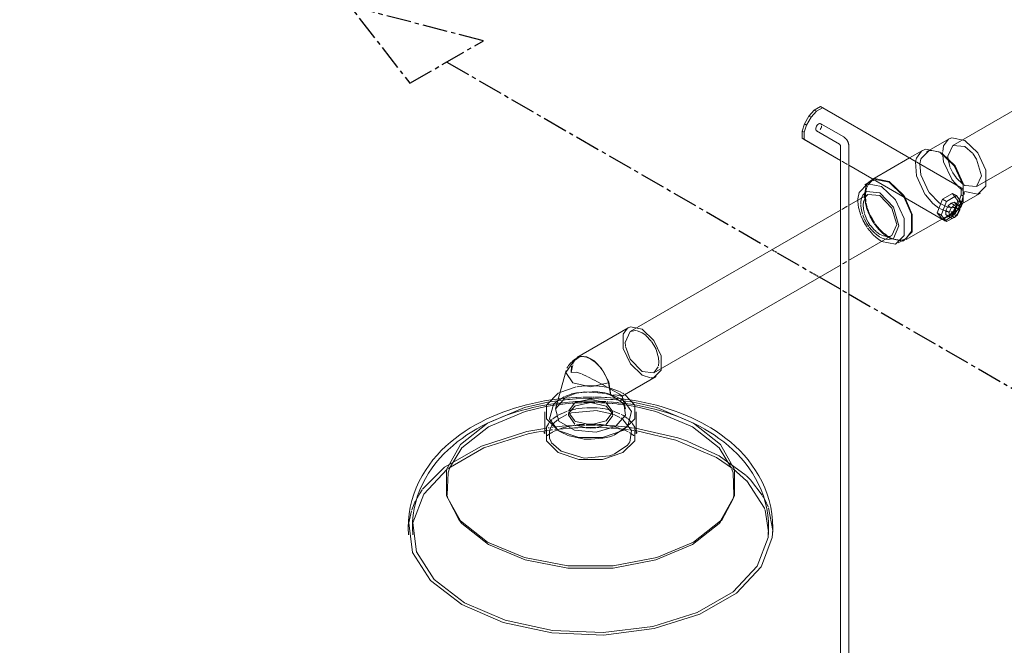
# Model space of a CAD drawing. Header units: inches. Extents: x -332 to 1204, y -60 to 270.
# Tile 14 of 91: x -285 to -255, y 33 to 52. Entities that reach past the tile are written whole.
import ezdxf

# ---------------------------------------------------------------- set-up
doc = ezdxf.new("R2010")
doc.units = ezdxf.units.IN
doc.header["$MEASUREMENT"] = 0
doc.linetypes.add('CLDWTR', pattern=[1.125, 0.75, -0.125, 0.125, -0.125])
doc.layers.add('P-PIPE', color=3, linetype='Continuous', lineweight=30)
doc.layers.add('P-SANR-FIXT', color=6, linetype='Continuous', lineweight=9)

# ---------------------------------------------------------------- blocks, each defined once
blk = doc.blocks.new('Double Check Valve - 2_5-10 Inch - 2 1_2_-2981495-HOT AND COLD WATER RISER DIAGRAM')
at = {"layer": 'P-PIPE', "color": 5, "linetype": 'CLDWTR'}
for p, q in [((-293.02, 63.817), (-295.23, 62.541)), ((-293.02, 63.817), (-289.432, 59.193)), ((-287.222, 60.469), (-295.23, 62.541)), ((-290.828, 62.551), (-289.414, 61.735)), ((-291.226, 61.505), (-290.121, 62.143)), ((-287.222, 60.469), (-289.432, 59.193)), ((-287.222, 60.469), (-284.287, 56.203)), ((-286.497, 55.866), (-290.033, 57.907)), ((-284.287, 56.203), (-282.043, 57.499)), ((-282.043, 57.499), (-279.108, 53.233)), ((-286.497, 55.866), (-287.533, 56.901)), ((-284.871, 54.927), (-281.336, 52.886)), ((-279.108, 53.233), (-276.898, 54.509)), ((-276.898, 54.509), (-273.31, 49.885)), ((-281.336, 52.886), (-282.371, 53.921)), ((-271.1, 51.161), (-279.108, 53.233)), ((-274.706, 53.243), (-273.292, 52.426)), ((-275.104, 52.197), (-273.999, 52.835)), ((-273.31, 49.885), (-271.1, 51.161))]:
    blk.add_line(p, q, dxfattribs=at)
blk = doc.blocks.new('SSG_Safety_Station_Shower_Eyewash_PLA_3_ - Default-V1-HOT AND COLD WATER RISER DIAGRAM')
at = {"layer": 'P-SANR-FIXT', "color": 254}
for p, q in [((-251.006, 51.49), (-257.016, 48.019)), ((-256.303, 46.783), (-250.292, 50.253)), ((-261.333, 48.901), (-261.173, 49.08)), ((-261.173, 49.08), (-260.989, 49.186)), ((-261.173, 49.08), (-261.109, 49.043)), ((-260.925, 49.149), (-261.109, 49.043)), ((-260.925, 49.149), (-260.989, 49.186)), ((-256.706, 46.713), (-260.925, 49.149)), ((-261.469, 48.665), (-261.333, 48.901)), ((-261.269, 48.864), (-261.405, 48.629)), ((-261.333, 48.901), (-261.269, 48.864)), ((-261.109, 49.043), (-261.269, 48.864)), ((-261.54, 48.449), (-261.469, 48.665)), ((-261.405, 48.629), (-261.476, 48.412)), ((-261.469, 48.665), (-261.405, 48.629)), ((-260.292, 48.272), (-260.978, 48.668)), ((-261.54, 48.232), (-261.54, 48.449)), ((-261.54, 48.449), (-261.476, 48.412)), ((-261.54, 48.232), (-261.476, 48.195)), ((-261.476, 48.412), (-261.476, 48.195)), ((-261.476, 48.195), (-260.383, 47.564)), ((-261.103, 48.452), (-260.417, 48.055)), ((-257.13, 48.216), (-257.811, 47.823)), ((-260.388, 48.005), (-260.388, 29.505)), ((-260.138, 29.505), (-260.138, 48.005)), ((-257.929, 47.867), (-258.313, 47.645)), ((-257.341, 47.776), (-257.409, 47.816)), ((-260.142, 47.425), (-257.324, 45.798)), ((-259.414, 47.007), (-259.537, 46.918)), ((-259.418, 47.007), (-259.45, 46.989)), ((-259.378, 46.986), (-259.431, 46.96)), ((-259.434, 46.961), (-259.659, 46.831)), ((-256.706, 46.497), (-256.706, 46.713)), ((-259.563, 46.549), (-260.143, 46.214)), ((-259.206, 46.514), (-259.563, 46.549)), ((-257.484, 45.996), (-257.324, 46.407)), ((-257.324, 46.407), (-257.025, 46.579)), ((-257.205, 46.339), (-257.324, 46.407)), ((-256.907, 46.511), (-257.205, 46.339)), ((-257.025, 46.579), (-256.907, 46.511)), ((-256.746, 46.286), (-256.907, 46.511)), ((-256.834, 46.214), (-256.189, 46.586)), ((-256.761, 46.306), (-256.706, 46.497)), ((-256.675, 46.544), (-256.675, 46.624)), ((-257.205, 46.339), (-257.366, 45.928)), ((-257.225, 46.061), (-257.161, 46.203)), ((-257.161, 46.203), (-257.068, 46.286)), ((-257.062, 46.146), (-257.161, 46.203)), ((-257.062, 46.146), (-257.126, 46.004)), ((-257.068, 46.286), (-256.976, 46.312)), ((-257.068, 46.286), (-256.969, 46.229)), ((-256.969, 46.229), (-257.062, 46.146)), ((-256.976, 46.312), (-256.877, 46.255)), ((-256.877, 46.255), (-256.969, 46.229)), ((-256.808, 46.189), (-256.877, 46.255)), ((-256.808, 46.084), (-256.808, 46.189)), ((-256.798, 46.161), (-256.746, 46.286)), ((-260.383, 46.075), (-266.698, 42.43)), ((-258.412, 45.191), (-256.89, 46.069)), ((-257.324, 45.798), (-257.484, 45.996)), ((-257.484, 45.996), (-257.366, 45.928)), ((-257.366, 45.928), (-257.205, 45.73)), ((-257.225, 45.947), (-257.225, 46.061)), ((-257.225, 46.061), (-257.126, 46.004)), ((-257.159, 45.888), (-257.225, 45.947)), ((-257.225, 45.947), (-257.126, 45.89)), ((-257.205, 45.73), (-256.998, 45.849)), ((-257.159, 45.888), (-257.06, 45.831)), ((-257.126, 46.004), (-257.126, 45.89)), ((-257.126, 45.89), (-257.06, 45.831)), ((-257.06, 45.831), (-256.968, 45.858)), ((-256.968, 45.858), (-256.878, 45.936)), ((-256.939, 45.883), (-256.907, 45.902)), ((-256.878, 45.936), (-256.808, 46.084)), ((-257.324, 45.798), (-257.205, 45.73)), ((-260.144, 44.565), (-258.849, 45.313)), ((-258.653, 45.089), (-258.428, 45.219)), ((-258.513, 45.184), (-258.439, 45.215)), ((-265.984, 41.194), (-260.383, 44.427)), ((-266.762, 42.542), (-268.3, 41.655)), ((-268.295, 41.636), (-268.278, 41.646)), ((-267.878, 41.613), (-267.961, 41.655)), ((-267.793, 41.557), (-267.878, 41.613)), ((-267.61, 41.371), (-267.52, 41.252)), ((-268.624, 41.265), (-268.941, 40.114)), ((-266.942, 40.49), (-265.919, 41.081)), ((-266.837, 40.114), (-266.942, 40.492)), ((-269.261, 40.017), (-269.261, 39.355)), ((-266.518, 39.355), (-266.518, 40.017))]:
    blk.add_line(p, q, dxfattribs=at)
at = {"layer": 'P-SANR-FIXT', "color": 10}
for p, q in [((-260.989, 49.186), (-256.769, 46.749)), ((-260.978, 48.524), (-260.993, 48.501)), ((-260.964, 48.553), (-260.976, 48.529)), ((-260.956, 48.583), (-260.962, 48.558)), ((-260.953, 48.611), (-260.955, 48.587)), ((-260.383, 47.564), (-261.54, 48.232)), ((-257.449, 47.828), (-257.644, 47.867)), ((-256.659, 47.984), (-256.428, 47.786)), ((-258.317, 47.643), (-259.418, 47.007)), ((-257.976, 47.603), (-258.003, 47.463)), ((-257.377, 47.796), (-257.441, 47.825)), ((-257.341, 47.776), (-257.37, 47.792)), ((-257.322, 47.806), (-257.322, 47.76)), ((-257.32, 47.718), (-257.292, 47.529)), ((-260.351, 47.546), (-260.326, 47.531)), ((-260.326, 47.531), (-260.351, 47.546)), ((-260.325, 47.531), (-260.296, 47.514)), ((-260.296, 47.514), (-260.325, 47.531)), ((-260.295, 47.513), (-260.263, 47.495)), ((-260.263, 47.495), (-260.295, 47.513)), ((-260.263, 47.495), (-260.231, 47.476)), ((-260.231, 47.476), (-260.263, 47.495)), ((-260.23, 47.476), (-260.201, 47.459)), ((-260.201, 47.459), (-260.23, 47.476)), ((-260.2, 47.459), (-260.175, 47.444)), ((-260.175, 47.444), (-260.2, 47.459)), ((-257.324, 45.798), (-260.142, 47.425)), ((-258.134, 47.525), (-258.108, 47.109)), ((-257.292, 47.529), (-257.05, 47.005)), ((-257.094, 47.356), (-257.149, 47.544)), ((-258.106, 47.102), (-257.846, 46.538)), ((-257.046, 46.999), (-256.823, 46.755)), ((-256.714, 46.853), (-256.913, 47.043)), ((-259.607, 46.734), (-259.628, 46.65)), ((-259.571, 46.813), (-259.598, 46.758)), ((-259.537, 46.918), (-259.565, 46.882)), ((-259.453, 46.946), (-259.559, 46.833)), ((-256.813, 46.746), (-256.728, 46.68)), ((-256.769, 46.749), (-256.706, 46.713)), ((-256.769, 46.732), (-256.769, 46.534)), ((-256.659, 46.818), (-256.713, 46.853)), ((-259.867, 46.353), (-259.866, 46.412)), ((-259.756, 46.435), (-259.775, 46.338)), ((-259.72, 46.522), (-259.755, 46.438)), ((-259.622, 46.496), (-259.698, 46.333)), ((-259.665, 46.531), (-259.664, 46.47)), ((-259.664, 46.469), (-259.652, 46.346)), ((-259.638, 46.543), (-259.639, 46.481)), ((-259.639, 46.48), (-259.63, 46.356)), ((-259.629, 46.643), (-259.638, 46.543)), ((-259.563, 46.549), (-259.621, 46.497)), ((-257.841, 46.531), (-257.619, 46.276)), ((-257.727, 46.605), (-257.414, 46.287)), ((-257.025, 46.579), (-256.912, 46.42)), ((-256.907, 46.413), (-256.865, 46.354)), ((-256.769, 46.534), (-256.814, 46.381)), ((-256.769, 46.534), (-256.706, 46.497)), ((-256.736, 46.339), (-256.71, 46.399)), ((-256.659, 46.633), (-256.268, 46.554)), ((-260.328, 46.108), (-260.351, 46.094)), ((-260.298, 46.125), (-260.325, 46.109)), ((-260.266, 46.143), (-260.295, 46.126)), ((-260.233, 46.162), (-260.263, 46.145)), ((-260.203, 46.18), (-260.23, 46.164)), ((-260.177, 46.195), (-260.2, 46.181)), ((-259.858, 46.232), (-259.867, 46.35)), ((-259.847, 46.164), (-259.857, 46.227)), ((-259.777, 46.322), (-259.779, 46.262)), ((-259.779, 46.248), (-259.777, 46.202)), ((-259.777, 46.198), (-259.761, 46.086)), ((-259.699, 46.326), (-259.711, 46.23)), ((-259.711, 46.222), (-259.701, 46.117)), ((-259.699, 46.107), (-259.671, 45.988)), ((-259.651, 46.343), (-259.639, 46.278)), ((-259.639, 46.274), (-259.629, 46.231)), ((-259.63, 46.353), (-259.624, 46.311)), ((-259.629, 46.231), (-259.608, 46.153)), ((-259.605, 46.144), (-259.567, 46.034)), ((-259.583, 46.14), (-259.549, 46.046)), ((-257.614, 46.273), (-257.438, 46.138)), ((-257.413, 46.286), (-257.378, 46.263)), ((-257.409, 46.12), (-257.205, 46.036)), ((-257.378, 46.263), (-257.341, 46.24)), ((-257.341, 46.24), (-257.197, 46.175)), ((-257.178, 46.169), (-257.152, 46.162)), ((-257.152, 46.162), (-257.026, 46.149)), ((-256.922, 46.217), (-257.025, 45.97)), ((-257.002, 46.151), (-256.966, 46.157)), ((-256.976, 46.312), (-256.907, 46.246)), ((-256.911, 46.177), (-256.969, 46.076)), ((-256.906, 46.141), (-256.969, 46.01)), ((-256.892, 46.21), (-256.907, 46.183)), ((-256.907, 46.036), (-256.817, 46.191)), ((-256.906, 46.246), (-256.906, 46.141)), ((-256.906, 46.246), (-256.808, 46.189)), ((-256.906, 46.175), (-256.884, 46.186)), ((-256.906, 46.141), (-256.808, 46.084)), ((-256.901, 45.916), (-256.808, 46.139)), ((-256.865, 46.354), (-256.9, 46.269)), ((-256.869, 46.248), (-256.885, 46.221)), ((-256.876, 46.078), (-256.791, 46.155)), ((-256.836, 46.307), (-256.869, 46.248)), ((-256.865, 46.354), (-256.746, 46.286)), ((-256.856, 46.201), (-256.834, 46.214)), ((-256.837, 46.215), (-256.781, 46.27)), ((-256.814, 46.381), (-256.836, 46.307)), ((-256.836, 46.307), (-256.834, 46.306)), ((-256.817, 46.191), (-256.772, 46.27)), ((-256.798, 46.285), (-256.772, 46.27)), ((-256.791, 46.155), (-256.757, 46.203)), ((-256.772, 46.27), (-256.761, 46.306)), ((-256.757, 46.303), (-256.736, 46.339)), ((-259.776, 45.917), (-259.812, 46.023)), ((-259.721, 45.788), (-259.767, 45.893)), ((-259.759, 46.075), (-259.729, 45.96)), ((-259.721, 45.937), (-259.675, 45.821)), ((-259.669, 45.808), (-259.611, 45.697)), ((-259.665, 45.965), (-259.621, 45.845)), ((-259.616, 45.833), (-259.563, 45.725)), ((-259.56, 46.017), (-259.512, 45.908)), ((-259.543, 46.03), (-259.493, 45.918)), ((-259.508, 45.899), (-259.452, 45.794)), ((-259.489, 45.909), (-259.432, 45.8)), ((-257.162, 45.891), (-257.324, 45.798)), ((-257.205, 45.86), (-257.319, 45.795)), ((-257.237, 45.768), (-257.094, 45.851)), ((-257.194, 46.033), (-257.116, 46.022)), ((-257.159, 45.887), (-257.191, 45.868)), ((-257.135, 45.895), (-257.159, 45.888)), ((-256.971, 46.072), (-257.126, 45.91)), ((-257.025, 45.97), (-257.126, 45.912)), ((-257.067, 45.915), (-257.126, 45.898)), ((-257.112, 45.887), (-257.071, 45.864)), ((-257.072, 46.021), (-257.045, 46.022)), ((-257.067, 45.915), (-256.968, 45.858)), ((-257.059, 45.877), (-256.907, 46.035)), ((-256.976, 45.994), (-257.048, 45.931)), ((-257.034, 46.023), (-256.978, 46.033)), ((-257.025, 45.97), (-256.928, 45.914)), ((-256.969, 45.989), (-256.878, 45.936)), ((-256.968, 46.036), (-256.906, 46.061)), ((-256.956, 46.063), (-256.907, 46.035)), ((-259.661, 45.673), (-259.715, 45.775)), ((-259.592, 45.563), (-259.653, 45.661)), ((-259.604, 45.684), (-259.536, 45.58)), ((-259.51, 45.452), (-259.574, 45.537)), ((-259.556, 45.714), (-259.493, 45.619)), ((-259.528, 45.568), (-259.45, 45.473)), ((-259.486, 45.61), (-259.41, 45.521)), ((-259.446, 45.785), (-259.383, 45.684)), ((-259.427, 45.791), (-259.366, 45.692)), ((-259.403, 45.513), (-259.315, 45.431)), ((-259.349, 45.667), (-259.288, 45.587)), ((-259.295, 45.564), (-259.217, 45.475)), ((-259.282, 45.58), (-259.201, 45.488)), ((-257.324, 45.798), (-257.255, 45.758)), ((-257.319, 45.795), (-257.255, 45.758)), ((-259.418, 45.348), (-259.501, 45.441)), ((-259.442, 45.464), (-259.357, 45.38)), ((-259.321, 45.256), (-259.409, 45.339)), ((-259.349, 45.372), (-259.26, 45.303)), ((-259.28, 45.223), (-259.317, 45.253)), ((-259.307, 45.424), (-259.206, 45.348)), ((-259.238, 45.192), (-259.277, 45.22)), ((-259.257, 45.301), (-259.219, 45.276)), ((-259.206, 45.269), (-259.138, 45.234)), ((-259.204, 45.461), (-259.114, 45.375)), ((-259.198, 45.344), (-259.097, 45.305)), ((-259.195, 45.483), (-259.105, 45.398)), ((-259.133, 45.232), (-259.041, 45.202)), ((-259.111, 45.373), (-259.073, 45.34)), ((-259.103, 45.396), (-259.063, 45.363)), ((-259.092, 45.304), (-259.001, 45.285)), ((-259.071, 45.339), (-259.031, 45.308)), ((-259.061, 45.362), (-259.02, 45.33)), ((-259.03, 45.307), (-258.989, 45.279)), ((-259.018, 45.329), (-258.975, 45.298)), ((-258.998, 45.285), (-258.919, 45.288)), ((-258.988, 45.278), (-258.947, 45.252)), ((-258.974, 45.297), (-258.931, 45.269)), ((-258.926, 45.266), (-258.793, 45.209)), ((-258.923, 45.238), (-258.541, 45.146)), ((-258.917, 45.288), (-258.849, 45.313)), ((-259.196, 45.163), (-259.235, 45.19)), ((-259.156, 45.139), (-259.194, 45.162)), ((-259.038, 45.201), (-258.949, 45.191)), ((-258.777, 45.203), (-258.618, 45.173)), ((-258.603, 45.173), (-258.581, 45.174)), ((-258.573, 45.174), (-258.513, 45.184)), ((-260.325, 44.461), (-260.301, 44.475)), ((-260.295, 44.478), (-260.269, 44.493)), ((-260.263, 44.497), (-260.236, 44.512)), ((-260.23, 44.515), (-260.206, 44.53)), ((-266.908, 41.926), (-266.911, 42.342)), ((-266.908, 42.352), (-266.78, 42.528)), ((-266.53, 42.461), (-266.697, 42.43)), ((-266.341, 42.394), (-266.511, 42.459)), ((-266.232, 42.318), (-266.341, 42.394)), ((-266.066, 42.142), (-266.225, 42.312)), ((-267.961, 41.655), (-267.998, 41.668)), ((-265.846, 41.642), (-265.919, 41.887)), ((-268.464, 41.389), (-268.471, 41.196)), ((-268.434, 41.494), (-268.452, 41.441)), ((-268.436, 41.361), (-268.424, 41.414)), ((-268.417, 41.446), (-268.405, 41.5)), ((-267.765, 41.536), (-267.793, 41.557)), ((-268.471, 41.196), (-268.437, 41.352)), ((-267.99, 41.082), (-268.143, 41.153)), ((-267.778, 40.973), (-267.968, 41.071)), ((-266.087, 41.043), (-266.335, 41.12)), ((-268.153, 40.794), (-267.902, 40.807)), ((-267.881, 40.808), (-267.626, 40.794)), ((-266.035, 41.044), (-266.07, 41.043)), ((-265.99, 41.052), (-266.031, 41.045)), ((-268.814, 40.602), (-268.315, 40.77)), ((-268.657, 40.482), (-268.469, 40.552)), ((-268.624, 40.461), (-268.324, 40.576)), ((-268.302, 40.594), (-267.694, 40.626)), ((-267.681, 40.625), (-267.462, 40.591)), ((-267.459, 40.59), (-267.269, 40.539)), ((-267.406, 40.565), (-267.275, 40.518)), ((-267.177, 40.64), (-267.307, 40.715)), ((-267.301, 40.732), (-267.02, 40.628)), ((-267.256, 40.535), (-267.107, 40.475)), ((-267.068, 40.577), (-267.177, 40.64)), ((-267.001, 40.619), (-266.927, 40.581)), ((-266.942, 40.491), (-266.942, 40.492)), ((-266.919, 40.577), (-266.886, 40.556)), ((-269.231, 40.176), (-269.03, 40.211)), ((-269.173, 40.309), (-268.89, 40.353)), ((-269.121, 39.805), (-269.003, 40.239)), ((-269.014, 40.213), (-268.928, 40.226)), ((-269, 40.242), (-268.916, 40.323)), ((-268.956, 40.267), (-268.895, 40.276)), ((-268.941, 40.114), (-268.642, 40.452)), ((-268.928, 40.226), (-268.84, 40.238)), ((-268.916, 40.323), (-268.677, 40.473)), ((-268.895, 40.276), (-268.817, 40.285)), ((-268.89, 40.353), (-268.836, 40.36)), ((-268.858, 40.406), (-268.728, 40.42)), ((-268.836, 40.36), (-268.756, 40.37)), ((-268.8, 40.243), (-268.734, 40.251)), ((-268.796, 40.287), (-268.771, 40.29)), ((-268.768, 40.29), (-268.728, 40.295)), ((-268.724, 40.252), (-268.582, 40.267)), ((-268.708, 40.423), (-268.682, 40.425)), ((-268.704, 40.297), (-268.547, 40.312)), ((-268.673, 40.426), (-268.522, 40.439)), ((-268.563, 40.268), (-268.456, 40.277)), ((-268.526, 40.314), (-268.422, 40.321)), ((-268.521, 40.44), (-268.498, 40.441)), ((-268.518, 40.394), (-268.337, 40.407)), ((-268.436, 40.279), (-268.375, 40.283)), ((-268.416, 40.321), (-268.351, 40.326)), ((-268.361, 40.284), (-268.323, 40.286)), ((-268.341, 40.326), (-268.318, 40.327)), ((-268.318, 40.287), (-268.287, 40.288)), ((-268.317, 40.327), (-268.238, 40.331)), ((-268.315, 40.408), (-267.939, 40.42)), ((-268.31, 40.453), (-268.157, 40.459)), ((-268.279, 40.289), (-268.244, 40.29)), ((-268.243, 40.291), (-268.125, 40.295)), ((-268.233, 40.331), (-268.169, 40.334)), ((-268.155, 40.335), (-268.133, 40.335)), ((-268.124, 40.46), (-267.955, 40.464)), ((-268.115, 40.336), (-268.039, 40.337)), ((-268.102, 40.296), (-268.032, 40.298)), ((-268.019, 40.298), (-267.76, 40.298)), ((-267.948, 40.464), (-267.852, 40.463)), ((-267.94, 40.339), (-267.889, 40.339)), ((-267.935, 40.42), (-267.9, 40.42)), ((-267.889, 40.42), (-267.843, 40.42)), ((-267.875, 40.338), (-267.837, 40.338)), ((-267.84, 40.42), (-267.275, 40.395)), ((-267.831, 40.463), (-267.767, 40.463)), ((-267.749, 40.463), (-267.651, 40.46)), ((-267.746, 40.337), (-267.664, 40.335)), ((-267.731, 40.297), (-267.577, 40.292)), ((-267.648, 40.335), (-267.609, 40.334)), ((-267.639, 40.46), (-267.578, 40.458)), ((-267.597, 40.334), (-267.428, 40.326)), ((-267.574, 40.292), (-267.468, 40.287)), ((-267.571, 40.458), (-267.475, 40.453)), ((-267.465, 40.287), (-267.418, 40.284)), ((-267.457, 40.452), (-267.39, 40.449)), ((-267.419, 40.186), (-267.231, 39.966)), ((-267.403, 40.283), (-267.328, 40.278)), ((-267.401, 40.324), (-267.362, 40.321)), ((-267.37, 40.447), (-267.285, 40.441)), ((-267.323, 40.319), (-267.263, 40.314)), ((-267.316, 40.277), (-267.255, 40.272)), ((-267.275, 40.44), (-267.202, 40.435)), ((-267.268, 40.395), (-267.205, 40.389)), ((-267.259, 40.314), (-267.227, 40.312)), ((-267.238, 40.27), (-267.212, 40.268)), ((-267.212, 40.268), (-267.205, 40.267)), ((-267.205, 40.31), (-267.093, 40.299)), ((-267.202, 40.435), (-267.177, 40.433)), ((-267.194, 40.388), (-267.036, 40.372)), ((-267.192, 40.266), (-267.098, 40.257)), ((-267.17, 40.432), (-267.03, 40.418)), ((-267.106, 40.475), (-267.008, 40.424)), ((-267.077, 40.254), (-267.01, 40.247)), ((-267.075, 40.297), (-267.043, 40.294)), ((-267.008, 40.29), (-266.92, 40.28)), ((-267.003, 40.421), (-266.866, 40.326)), ((-267, 40.415), (-266.927, 40.406)), ((-267, 40.367), (-266.924, 40.358)), ((-267, 40.246), (-266.893, 40.232)), ((-266.903, 40.355), (-266.606, 40.309)), ((-266.903, 40.278), (-266.876, 40.274)), ((-266.857, 40.227), (-266.789, 40.217)), ((-266.789, 40.217), (-266.548, 40.176)), ((-269.016, 39.806), (-268.89, 39.897)), ((-268.859, 39.915), (-268.801, 39.947)), ((-268.851, 39.802), (-268.602, 39.935)), ((-268.789, 39.952), (-268.588, 40.036)), ((-268.36, 39.745), (-268.554, 40.004)), ((-268.512, 40.06), (-268.477, 40.07)), ((-268.475, 40.071), (-268.343, 40.102)), ((-268.014, 40.143), (-267.693, 40.138)), ((-267.677, 40.053), (-267.256, 39.964)), ((-267.673, 40.137), (-267.534, 40.12)), ((-267.519, 40.117), (-267.449, 40.105)), ((-267.449, 40.105), (-267.301, 40.07)), ((-267.224, 39.91), (-267.419, 39.643)), ((-267.301, 40.07), (-267.264, 40.06)), ((-267.256, 39.964), (-267.18, 39.936)), ((-267.239, 40.052), (-267.202, 40.04)), ((-267.231, 39.966), (-267.225, 39.927)), ((-267.182, 40.033), (-267.011, 39.963)), ((-267.169, 39.932), (-267.008, 39.853)), ((-266.972, 39.943), (-266.919, 39.915)), ((-266.919, 39.915), (-266.863, 39.88)), ((-269.214, 39.56), (-269.153, 39.663)), ((-269.153, 39.663), (-269.126, 39.698)), ((-269.124, 39.7), (-269.1, 39.727)), ((-268.86, 39.463), (-269.121, 39.802)), ((-269.079, 39.749), (-269.038, 39.787)), ((-269.066, 39.582), (-269, 39.671)), ((-269, 39.671), (-268.881, 39.78)), ((-268.74, 39.585), (-268.585, 39.598)), ((-268.571, 39.599), (-268.366, 39.611)), ((-268.335, 39.732), (-268.356, 39.743)), ((-268.352, 39.612), (-268.329, 39.613)), ((-268.058, 39.545), (-268.317, 39.624)), ((-268.027, 39.623), (-267.742, 39.622)), ((-268.009, 39.65), (-267.967, 39.651)), ((-267.707, 39.622), (-267.453, 39.613)), ((-267.442, 39.631), (-267.699, 39.55)), ((-267.429, 39.612), (-267.173, 39.596)), ((-267.172, 39.596), (-266.839, 39.565)), ((-266.983, 39.839), (-266.925, 39.8)), ((-266.863, 39.88), (-266.779, 39.819)), ((-266.763, 39.806), (-266.656, 39.701)), ((-266.653, 39.698), (-266.626, 39.663)), ((-266.626, 39.663), (-266.564, 39.56)), ((-269.294, 39.442), (-269.439, 39.418)), ((-269.257, 39.523), (-269.226, 39.528)), ((-269.147, 39.464), (-269.227, 39.453)), ((-269.187, 39.304), (-269.185, 39.306)), ((-269.158, 39.537), (-269.133, 39.541)), ((-269.122, 39.452), (-269.076, 39.564)), ((-269.076, 39.474), (-269.117, 39.468)), ((-269.026, 39.48), (-269.068, 39.475)), ((-269.053, 39.551), (-269.023, 39.555)), ((-269.016, 39.419), (-268.991, 39.432)), ((-268.994, 39.558), (-268.742, 39.585)), ((-268.463, 39.533), (-268.955, 39.489)), ((-268.771, 39.406), (-268.847, 39.454)), ((-268.579, 39.315), (-268.771, 39.406)), ((-268.37, 39.539), (-268.463, 39.533)), ((-268.317, 39.541), (-268.364, 39.539)), ((-267.735, 39.55), (-268.037, 39.55)), ((-267.427, 39.539), (-267.714, 39.549)), ((-267.387, 39.537), (-267.425, 39.539)), ((-266.924, 39.5), (-267.387, 39.537)), ((-266.778, 39.588), (-267.178, 39.324)), ((-266.754, 39.481), (-266.924, 39.5)), ((-266.813, 39.562), (-266.784, 39.558)), ((-266.723, 39.398), (-266.715, 39.394)), ((-266.686, 39.376), (-266.715, 39.394)), ((-266.709, 39.549), (-266.668, 39.544)), ((-266.677, 39.471), (-266.706, 39.475)), ((-266.585, 39.458), (-266.658, 39.468)), ((-266.655, 39.542), (-266.557, 39.528)), ((-266.592, 39.304), (-266.593, 39.306)), ((-266.532, 39.45), (-266.558, 39.454)), ((-268.771, 38.835), (-269.065, 39.104)), ((-267.526, 39.226), (-267.868, 39.195)), ((-264.966, 39.134), (-264.024, 38.699)), ((-263.624, 38.323), (-264.112, 38.648)), ((-264.024, 38.699), (-263.217, 38.106)), ((-272.19, 38.296), (-272.894, 37.545)), ((-263.207, 37.952), (-263.605, 38.308)), ((-262.67, 37.123), (-263.201, 37.945)), ((-273.253, 37.078), (-273.156, 37.312)), ((-273.156, 37.312), (-273.142, 37.341)), ((-272.168, 37.42), (-272.189, 37.511)), ((-271.817, 36.748), (-272.165, 37.408)), ((-263.613, 37.408), (-263.963, 36.747)), ((-263.589, 37.511), (-263.61, 37.42)), ((-262.724, 37.502), (-262.692, 37.446)), ((-262.692, 37.446), (-262.649, 37.366)), ((-262.649, 37.366), (-262.557, 37.163)), ((-273.342, 36.692), (-273.263, 37.048)), ((-262.658, 37.091), (-262.67, 37.123)), ((-262.549, 36.421), (-262.651, 37.07)), ((-262.547, 37.138), (-262.422, 36.46)), ((-262.754, 35.385), (-262.767, 35.364))]:
    blk.add_line(p, q, dxfattribs=at)
at = {"layer": 'P-SANR-FIXT', "color": 254}
for points in [[(-261.129, 48.509, 0), (-261.126, 48.537, 0), (-261.117, 48.567, 0), (-261.103, 48.596, 0), (-261.085, 48.623, 0), (-261.064, 48.645, 0), (-261.041, 48.662, 0), (-261.018, 48.672, 0), (-260.997, 48.674, 0), (-260.978, 48.668, 0)], [(-261.103, 48.452, 0), (-261.117, 48.465, 0), (-261.126, 48.484, 0), (-261.129, 48.509, 0)], [(-260.292, 48.272, 0), (-260.284, 48.267, 0), (-260.277, 48.263, 0), (-260.27, 48.258, 0), (-260.264, 48.253, 0), (-260.257, 48.248, 0), (-260.251, 48.243, 0), (-260.245, 48.237, 0), (-260.239, 48.231, 0), (-260.233, 48.226, 0), (-260.227, 48.22, 0), (-260.222, 48.214, 0), (-260.217, 48.208, 0), (-260.211, 48.202, 0), (-260.206, 48.195, 0), (-260.202, 48.189, 0), (-260.197, 48.182, 0), (-260.192, 48.176, 0), (-260.188, 48.169, 0), (-260.184, 48.162, 0), (-260.18, 48.155, 0), (-260.176, 48.148, 0), (-260.172, 48.141, 0), (-260.168, 48.133, 0), (-260.165, 48.126, 0), (-260.162, 48.119, 0), (-260.159, 48.111, 0), (-260.156, 48.104, 0), (-260.153, 48.096, 0), (-260.151, 48.088, 0), (-260.148, 48.08, 0), (-260.146, 48.073, 0), (-260.144, 48.065, 0), (-260.143, 48.057, 0), (-260.141, 48.049, 0), (-260.14, 48.04, 0), (-260.139, 48.032, 0), (-260.138, 48.024, 0), (-260.138, 48.015, 0), (-260.138, 48.007, 0), (-260.138, 48.005, 0)], [(-256.659, 48.169, 0), (-257.05, 48.248, 0), (-257.127, 48.215, 0)], [(-256.268, 46.554, 0), (-256.027, 46.798, 0), (-256.027, 47.273, 0), (-256.268, 47.797, 0), (-256.659, 48.169, 0)], [(-260.417, 48.055, 0), (-260.417, 48.055, 0), (-260.416, 48.055, 0), (-260.416, 48.054, 0), (-260.415, 48.054, 0), (-260.414, 48.053, 0), (-260.414, 48.053, 0), (-260.413, 48.052, 0), (-260.412, 48.051, 0), (-260.41, 48.05, 0), (-260.409, 48.048, 0), (-260.408, 48.047, 0), (-260.407, 48.045, 0), (-260.405, 48.044, 0), (-260.404, 48.042, 0), (-260.403, 48.041, 0), (-260.402, 48.039, 0), (-260.4, 48.037, 0), (-260.399, 48.035, 0), (-260.398, 48.033, 0), (-260.397, 48.031, 0), (-260.396, 48.029, 0), (-260.395, 48.027, 0), (-260.394, 48.025, 0), (-260.393, 48.023, 0), (-260.392, 48.021, 0), (-260.391, 48.019, 0), (-260.391, 48.017, 0), (-260.39, 48.015, 0), (-260.389, 48.014, 0), (-260.389, 48.012, 0), (-260.389, 48.011, 0), (-260.388, 48.009, 0), (-260.388, 48.008, 0), (-260.388, 48.007, 0), (-260.388, 48.006, 0), (-260.388, 48.005, 0), (-260.388, 48.005, 0), (-260.388, 48.005, 0)], [(-257.409, 47.816, 0), (-257.841, 47.903, 0), (-257.955, 47.85, 0)], [(-256.757, 46.203, 0), (-256.711, 46.303, 0), (-256.711, 46.827, 0), (-256.978, 47.405, 0), (-257.409, 47.816, 0)], [(-256.708, 46.405, 0), (-256.708, 46.88, 0), (-256.95, 47.404, 0), (-257.341, 47.776, 0)], [(-259.866, 46.412, 0), (-259.832, 46.604, 0), (-259.574, 46.866, 0), (-259.156, 46.781, 0)], [(-259.156, 46.781, 0), (-258.738, 46.383, 0), (-258.479, 45.823, 0), (-258.479, 45.316, 0), (-258.738, 45.054, 0), (-259.152, 45.136, 0)], [(-259.206, 46.593, 0), (-259.611, 46.633, 0), (-259.72, 46.522, 0)], [(-258.949, 45.191, 0), (-258.8, 45.229, 0), (-258.632, 45.6, 0), (-258.8, 46.165, 0), (-259.206, 46.593, 0)], [(-258.849, 45.313, 0), (-258.701, 45.64, 0), (-258.849, 46.137, 0), (-259.206, 46.514, 0)], [(-258.541, 45.146, 0), (-258.499, 45.155, 0), (-258.232, 45.425, 0), (-258.232, 45.949, 0), (-258.456, 46.463, 0)], [(-258.431, 45.219, 0), (-258.254, 45.446, 0), (-258.254, 45.953, 0), (-258.489, 46.479, 0)], [(-266.76, 42.542, 0), (-266.691, 42.571, 0), (-266.341, 42.5, 0)], [(-266.341, 42.5, 0), (-265.99, 42.166, 0), (-265.773, 41.697, 0), (-265.773, 41.271, 0), (-265.99, 41.052, 0)], [(-267.998, 41.668, 0), (-268.194, 41.691, 0), (-268.414, 41.536, 0), (-268.434, 41.494, 0)], [(-268.404, 41.508, 0), (-268.337, 41.602, 0), (-268.246, 41.661, 0), (-268.146, 41.68, 0)], [(-268.134, 41.68, 0), (-268.01, 41.661, 0), (-267.878, 41.602, 0)], [(-268.415, 41.501, 0), (-268.633, 41.197, 0), (-268.415, 40.894, 0), (-267.889, 40.768, 0), (-267.363, 40.894, 0)], [(-268.597, 41.329, 0), (-268.573, 41.369, 0), (-268.549, 41.406, 0), (-268.523, 41.44, 0), (-268.497, 41.471, 0), (-268.47, 41.5, 0), (-268.444, 41.525, 0), (-268.417, 41.549, 0), (-268.391, 41.571, 0), (-268.365, 41.59, 0), (-268.34, 41.608, 0), (-268.315, 41.624, 0), (-268.295, 41.636, 0)], [(-267.878, 41.602, 0), (-267.746, 41.509, 0), (-267.621, 41.384, 0)], [(-267.284, 40.511, 0), (-267.342, 40.917, 0), (-267.561, 41.325, 0), (-267.763, 41.534, 0)], [(-267.51, 41.236, 0), (-267.419, 41.072, 0), (-267.352, 40.9, 0)], [(-267.363, 40.894, 0), (-267.358, 40.897, 0), (-267.352, 40.9, 0)], [(-267.352, 40.9, 0), (-267.318, 40.706, 0), (-267.284, 40.511, 0)], [(-268.859, 39.457, 0), (-269.214, 39.812, 0), (-269.214, 40.222, 0), (-268.859, 40.577, 0), (-268.814, 40.602, 0)], [(-266.856, 40.536, 0), (-266.564, 40.222, 0), (-266.564, 39.812, 0), (-266.919, 39.457, 0), (-267.534, 39.252, 0), (-268.244, 39.252, 0), (-268.859, 39.457, 0)], [(-267.284, 40.511, 0), (-267.139, 40.535, 0), (-267.036, 40.514, 0), (-266.97, 40.495, 0), (-266.942, 40.491, 0)], [(-273.351, 36.331, 0), (-273.359, 36.539, 0), (-273.353, 36.747, 0), (-273.333, 36.954, 0), (-273.299, 37.158, 0), (-273.251, 37.357, 0), (-273.191, 37.552, 0), (-273.119, 37.741, 0), (-273.036, 37.922, 0), (-272.944, 38.097, 0), (-272.843, 38.263, 0), (-272.734, 38.423, 0), (-272.618, 38.574, 0), (-272.495, 38.718, 0), (-272.367, 38.855, 0), (-272.233, 38.984, 0), (-272.095, 39.107, 0), (-271.952, 39.223, 0), (-271.806, 39.333, 0), (-271.655, 39.437, 0), (-271.502, 39.535, 0), (-271.345, 39.627, 0), (-271.184, 39.714, 0), (-271.021, 39.796, 0), (-270.856, 39.872, 0), (-270.687, 39.943, 0), (-270.517, 40.01, 0), (-270.344, 40.072, 0), (-270.168, 40.129, 0), (-269.991, 40.181, 0), (-269.812, 40.229, 0), (-269.632, 40.273, 0), (-269.449, 40.312, 0), (-269.266, 40.346, 0), (-269.081, 40.376, 0), (-269.057, 40.379, 0)], [(-273.225, 36.324, 0), (-273.234, 36.523, 0), (-273.23, 36.723, 0), (-273.211, 36.921, 0), (-273.179, 37.117, 0), (-273.135, 37.309, 0), (-273.078, 37.496, 0), (-273.01, 37.678, 0), (-272.931, 37.853, 0), (-272.843, 38.021, 0), (-272.746, 38.183, 0), (-272.642, 38.337, 0), (-272.53, 38.484, 0), (-272.412, 38.624, 0), (-272.288, 38.757, 0), (-272.159, 38.883, 0), (-272.025, 39.002, 0), (-271.887, 39.116, 0), (-271.745, 39.223, 0), (-271.599, 39.325, 0), (-271.449, 39.421, 0), (-271.296, 39.511, 0), (-271.14, 39.596, 0), (-270.98, 39.676, 0), (-270.818, 39.752, 0), (-270.654, 39.822, 0), (-270.487, 39.888, 0), (-270.317, 39.949, 0), (-270.145, 40.005, 0), (-269.972, 40.057, 0), (-269.796, 40.104, 0), (-269.619, 40.147, 0), (-269.44, 40.186, 0), (-269.259, 40.22, 0), (-269.207, 40.229, 0)], [(-270.982, 36.109, 0), (-271.787, 36.748, 0), (-272.21, 37.5, 0), (-272.21, 38.29, 0), (-271.787, 39.041, 0), (-270.982, 39.68, 0), (-269.875, 40.145, 0), (-269.173, 40.309, 0)], [(-266.878, 40.206, 0), (-266.837, 39.921, 0), (-267.136, 39.582, 0)], [(-266.721, 40.379, 0), (-266.642, 40.367, 0), (-266.458, 40.336, 0), (-266.274, 40.3, 0), (-266.093, 40.26, 0), (-265.913, 40.215, 0), (-265.734, 40.166, 0), (-265.558, 40.112, 0), (-265.383, 40.054, 0), (-265.211, 39.991, 0), (-265.041, 39.923, 0), (-264.873, 39.85, 0), (-264.708, 39.772, 0), (-264.546, 39.688, 0), (-264.389, 39.601, 0)], [(-266.606, 40.309, 0), (-265.903, 40.145, 0), (-264.796, 39.68, 0)], [(-266.571, 40.229, 0), (-266.495, 40.216, 0), (-266.315, 40.181, 0), (-266.136, 40.142, 0), (-265.959, 40.098, 0), (-265.783, 40.05, 0), (-265.61, 39.998, 0), (-265.438, 39.941, 0), (-265.269, 39.879, 0), (-265.102, 39.813, 0), (-264.938, 39.742, 0), (-264.776, 39.666, 0), (-264.618, 39.585, 0), (-264.462, 39.499, 0), (-264.451, 39.493, 0)], [(-267.136, 39.582, 0), (-267.723, 39.41, 0), (-268.373, 39.469, 0), (-268.838, 39.738, 0), (-268.941, 40.113, 0), (-268.941, 40.114, 0)], [(-264.796, 39.68, 0), (-263.992, 39.041, 0), (-263.569, 38.29, 0), (-263.569, 37.5, 0), (-263.992, 36.748, 0), (-264.796, 36.109, 0), (-265.903, 35.644, 0), (-267.205, 35.4, 0), (-268.574, 35.4, 0), (-269.875, 35.644, 0), (-270.982, 36.109, 0)], [(-262.428, 36.331, 0), (-262.419, 36.539, 0), (-262.425, 36.747, 0), (-262.446, 36.954, 0), (-262.48, 37.158, 0), (-262.527, 37.357, 0), (-262.588, 37.552, 0), (-262.66, 37.741, 0), (-262.742, 37.922, 0), (-262.834, 38.097, 0), (-262.936, 38.263, 0), (-263.045, 38.423, 0), (-263.161, 38.574, 0), (-263.283, 38.718, 0), (-263.412, 38.855, 0), (-263.545, 38.984, 0), (-263.683, 39.107, 0), (-263.826, 39.223, 0), (-263.973, 39.333, 0), (-264.123, 39.437, 0), (-264.277, 39.535, 0), (-264.389, 39.601, 0)], [(-269.245, 39.474, 0), (-269.253, 39.449, 0), (-269.261, 39.427, 0), (-269.268, 39.41, 0), (-269.275, 39.397, 0), (-269.28, 39.388, 0), (-269.283, 39.384, 0), (-269.284, 39.383, 0)], [(-268.859, 38.795, 0), (-269.214, 39.15, 0), (-269.214, 39.56, 0)], [(-269.185, 39.306, 0), (-269.18, 39.311, 0), (-269.171, 39.32, 0), (-269.157, 39.331, 0), (-269.14, 39.344, 0), (-269.118, 39.359, 0)], [(-266.564, 39.56, 0), (-266.564, 39.15, 0), (-266.919, 38.795, 0), (-267.534, 38.59, 0), (-268.244, 38.59, 0), (-268.859, 38.795, 0)], [(-266.593, 39.306, 0), (-266.599, 39.311, 0), (-266.608, 39.32, 0), (-266.621, 39.331, 0), (-266.639, 39.344, 0), (-266.661, 39.359, 0), (-266.686, 39.376, 0)], [(-266.533, 39.474, 0), (-266.526, 39.449, 0), (-266.518, 39.427, 0), (-266.51, 39.41, 0), (-266.503, 39.397, 0), (-266.498, 39.388, 0), (-266.495, 39.384, 0), (-266.495, 39.383, 0)], [(-262.553, 36.324, 0), (-262.544, 36.523, 0), (-262.549, 36.723, 0), (-262.567, 36.921, 0), (-262.599, 37.117, 0), (-262.644, 37.309, 0), (-262.701, 37.496, 0), (-262.769, 37.678, 0), (-262.847, 37.853, 0), (-262.936, 38.021, 0), (-263.032, 38.183, 0), (-263.137, 38.337, 0), (-263.249, 38.484, 0), (-263.367, 38.624, 0), (-263.49, 38.757, 0), (-263.619, 38.883, 0), (-263.753, 39.002, 0), (-263.891, 39.116, 0), (-264.034, 39.223, 0), (-264.18, 39.325, 0), (-264.33, 39.421, 0), (-264.451, 39.493, 0)], [(-271.755, 34.235, 0), (-272.687, 34.955, 0), (-273.231, 35.796, 0), (-273.342, 36.692, 0)], [(-262.422, 36.46, 0), (-262.436, 36.242, 0), (-262.754, 35.385, 0)], [(-262.767, 35.364, 0), (-263.513, 34.576, 0), (-264.613, 33.94, 0), (-265.979, 33.51, 0), (-267.499, 33.319, 0), (-269.051, 33.383, 0), (-270.509, 33.697, 0), (-271.755, 34.235, 0)]]:
    blk.add_polyline3d(points, dxfattribs=at)
at = {"layer": 'P-SANR-FIXT', "color": 10}
for points in [[(-260.978, 48.668, 0), (-260.964, 48.655, 0), (-260.956, 48.636, 0)], [(-261.064, 48.448, 0), (-261.085, 48.446, 0), (-261.103, 48.452, 0)], [(-257.148, 48.202, 0), (-257.292, 48.004, 0), (-257.321, 47.838, 0)], [(-257.648, 47.867, 0), (-257.732, 47.855, 0), (-257.973, 47.611, 0)], [(-257.158, 47.6, 0), (-257.164, 47.693, 0), (-257.016, 48.019, 0), (-256.659, 47.984, 0)], [(-257.955, 47.85, 0), (-258.108, 47.633, 0), (-258.132, 47.538, 0)], [(-256.417, 47.772, 0), (-256.303, 47.607, 0), (-256.155, 47.11, 0), (-256.303, 46.783, 0), (-256.659, 46.818, 0)], [(-258.003, 47.463, 0), (-257.973, 47.136, 0), (-257.732, 46.612, 0)], [(-256.921, 47.054, 0), (-257.016, 47.195, 0), (-257.087, 47.338, 0)], [(-258.931, 46.938, 0), (-259.362, 47.025, 0), (-259.414, 47.007, 0)], [(-258.931, 46.911, 0), (-259.349, 46.996, 0), (-259.378, 46.986, 0)], [(-259.596, 46.833, 0), (-259.629, 46.755, 0), (-259.665, 46.531, 0)], [(-258.456, 46.463, 0), (-258.499, 46.527, 0), (-258.931, 46.938, 0)], [(-258.489, 46.479, 0), (-258.513, 46.513, 0), (-258.931, 46.911, 0)], [(-259.816, 46.035, 0), (-259.832, 46.097, 0), (-259.846, 46.159, 0)], [(-259.62, 46.286, 0), (-259.607, 46.227, 0), (-259.59, 46.164, 0)], [(-259.377, 45.675, 0), (-259.362, 45.653, 0), (-259.301, 45.572, 0)], [(-266.699, 42.429, 0), (-266.845, 42.103, 0), (-266.838, 41.997, 0)], [(-266.835, 41.981, 0), (-266.698, 41.606, 0), (-266.341, 41.229, 0)], [(-265.923, 41.897, 0), (-265.984, 42.018, 0), (-266.058, 42.131, 0)], [(-266.341, 41.123, 0), (-266.691, 41.457, 0), (-266.907, 41.922, 0)], [(-268.404, 41.508, 0), (-268.41, 41.504, 0), (-268.415, 41.501, 0)], [(-266.341, 41.229, 0), (-265.984, 41.194, 0), (-265.856, 41.371, 0)], [(-265.847, 41.405, 0), (-265.836, 41.52, 0), (-265.844, 41.63, 0)], [(-268.163, 41.161, 0), (-268.306, 41.209, 0), (-268.471, 41.196, 0)], [(-268.294, 40.774, 0), (-268.244, 40.782, 0), (-268.164, 40.793, 0)], [(-267.492, 40.818, 0), (-267.574, 40.863, 0), (-267.77, 40.969, 0)], [(-267.615, 40.793, 0), (-267.534, 40.782, 0), (-267.322, 40.737, 0)], [(-267.333, 40.729, 0), (-267.366, 40.748, 0), (-267.48, 40.811, 0)], [(-268.46, 40.555, 0), (-268.455, 40.556, 0), (-268.311, 40.592, 0)], [(-268.302, 40.582, 0), (-268.056, 40.624, 0), (-267.411, 40.566, 0)], [(-267.26, 40.511, 0), (-266.94, 40.296, 0), (-266.878, 40.206, 0)], [(-266.942, 40.492, 0), (-266.961, 40.509, 0), (-267.037, 40.558, 0), (-267.061, 40.572, 0)], [(-269.207, 40.229, 0), (-269.077, 40.25, 0), (-268.956, 40.267, 0)], [(-269.057, 40.379, 0), (-268.895, 40.402, 0), (-268.858, 40.406, 0)], [(-268.734, 40.373, 0), (-268.574, 40.389, 0), (-268.534, 40.393, 0)], [(-268.554, 40.036, 0), (-268.36, 40.288, 0), (-268.327, 40.306, 0)], [(-268.542, 39.98, 0), (-268.36, 40.186, 0), (-268.335, 40.2, 0)], [(-268.482, 40.442, 0), (-268.333, 40.452, 0), (-268.317, 40.453, 0)], [(-268.327, 40.204, 0), (-267.889, 40.299, 0), (-267.419, 40.186, 0)], [(-268.325, 40.307, 0), (-267.889, 40.401, 0), (-267.419, 40.288, 0)], [(-267.419, 40.288, 0), (-267.224, 40.017, 0), (-267.419, 39.745, 0), (-267.889, 39.633, 0), (-268.325, 39.727, 0)], [(-268.03, 40.337, 0), (-267.97, 40.339, 0), (-267.946, 40.339, 0)], [(-267.826, 40.338, 0), (-267.784, 40.338, 0), (-267.761, 40.338, 0)], [(-266.927, 40.406, 0), (-266.828, 40.394, 0), (-266.721, 40.379, 0)], [(-266.866, 40.326, 0), (-266.658, 40.027, 0), (-266.765, 39.604, 0)], [(-266.859, 40.272, 0), (-266.677, 40.246, 0), (-266.571, 40.229, 0)], [(-272.12, 38.33, 0), (-271.747, 38.934, 0), (-270.95, 39.567, 0), (-269.855, 40.026, 0), (-269.231, 40.176, 0)], [(-268.363, 39.646, 0), (-268.554, 39.915, 0), (-268.546, 39.968, 0)], [(-268.523, 39.964, 0), (-268.455, 39.986, 0), (-267.694, 40.055, 0)], [(-268.325, 40.106, 0), (-268.244, 40.12, 0), (-268.036, 40.142, 0)], [(-266.548, 40.176, 0), (-265.924, 40.026, 0), (-264.828, 39.567, 0)], [(-268.563, 39.579, 0), (-268.504, 39.591, 0), (-268.438, 39.604, 0), (-268.369, 39.616, 0)], [(-268.318, 39.614, 0), (-268.279, 39.615, 0), (-268.059, 39.622, 0)], [(-268.317, 39.624, 0), (-268.299, 39.626, 0), (-268.228, 39.635, 0), (-268.156, 39.641, 0), (-268.083, 39.647, 0)], [(-267.967, 39.651, 0), (-267.935, 39.652, 0), (-267.861, 39.652, 0), (-267.812, 39.651, 0)], [(-267.812, 39.651, 0), (-267.786, 39.651, 0), (-267.729, 39.648, 0)], [(-267.707, 39.647, 0), (-267.639, 39.643, 0), (-267.567, 39.636, 0), (-267.495, 39.628, 0), (-267.448, 39.622, 0)], [(-267.425, 39.618, 0), (-267.356, 39.607, 0), (-267.289, 39.594, 0), (-267.224, 39.581, 0), (-267.179, 39.57, 0)], [(-266.915, 39.793, 0), (-266.658, 39.457, 0), (-266.709, 39.112, 0)], [(-272.926, 37.694, 0), (-272.266, 38.359, 0), (-271.165, 38.994, 0), (-269.8, 39.425, 0), (-269.257, 39.523, 0)], [(-269.46, 39.415, 0), (-269.756, 39.357, 0), (-271.09, 38.936, 0), (-272.165, 38.315, 0)], [(-269.072, 39.117, 0), (-269.121, 39.232, 0), (-269.123, 39.448, 0)], [(-269.118, 39.359, 0), (-269.092, 39.376, 0), (-269.062, 39.394, 0), (-269.028, 39.413, 0)], [(-268.977, 39.439, 0), (-268.949, 39.452, 0), (-268.904, 39.471, 0), (-268.856, 39.491, 0), (-268.804, 39.509, 0), (-268.749, 39.528, 0), (-268.692, 39.545, 0), (-268.632, 39.562, 0), (-268.569, 39.577, 0)], [(-267.884, 39.195, 0), (-268.084, 39.204, 0), (-268.572, 39.313, 0)], [(-268.056, 39.55, 0), (-268.27, 39.543, 0), (-268.312, 39.542, 0)], [(-267.733, 39.544, 0), (-267.889, 39.531, 0), (-268.033, 39.541, 0)], [(-267.203, 39.314, 0), (-267.323, 39.274, 0), (-267.515, 39.228, 0)], [(-267.161, 39.565, 0), (-267.1, 39.549, 0), (-267.056, 39.536, 0)], [(-267.042, 39.532, 0), (-266.987, 39.514, 0), (-266.934, 39.495, 0), (-266.896, 39.48, 0)], [(-266.885, 39.476, 0), (-266.839, 39.456, 0), (-266.797, 39.437, 0), (-266.758, 39.417, 0)], [(-266.537, 39.525, 0), (-265.269, 39.237, 0), (-264.974, 39.137, 0)], [(-264.112, 38.648, 0), (-265.329, 39.174, 0), (-266.503, 39.445, 0)], [(-264.828, 39.567, 0), (-264.032, 38.934, 0), (-263.659, 38.332, 0)], [(-266.716, 39.101, 0), (-266.778, 39.017, 0), (-267.178, 38.753, 0)], [(-267.203, 38.743, 0), (-267.323, 38.703, 0), (-268.084, 38.633, 0), (-268.771, 38.835, 0)], [(-272.192, 37.524, 0), (-272.165, 38.19, 0), (-272.125, 38.315, 0)], [(-263.647, 38.298, 0), (-263.613, 38.19, 0), (-263.588, 37.518, 0)], [(-263.209, 38.098, 0), (-263.091, 37.98, 0), (-262.734, 37.518, 0)], [(-272.894, 37.545, 0), (-273.217, 36.687, 0), (-273.109, 35.812, 0), (-272.577, 34.989, 0), (-271.666, 34.287, 0)], [(-273.135, 37.356, 0), (-273.011, 37.57, 0), (-272.94, 37.675, 0)], [(-270.95, 36.032, 0), (-271.747, 36.665, 0), (-271.81, 36.74, 0)], [(-263.978, 36.729, 0), (-264.032, 36.665, 0), (-264.826, 36.033, 0)], [(-271.666, 34.287, 0), (-270.449, 33.76, 0), (-269.025, 33.454, 0), (-267.508, 33.391, 0), (-266.023, 33.578, 0), (-264.688, 33.998, 0), (-263.613, 34.619, 0), (-262.884, 35.389, 0), (-262.561, 36.247, 0), (-262.549, 36.421, 0)], [(-264.828, 36.032, 0), (-265.924, 35.572, 0), (-267.212, 35.331, 0), (-268.566, 35.331, 0), (-269.855, 35.572, 0), (-270.95, 36.032, 0)]]:
    blk.add_polyline3d(points, dxfattribs=at)

msp = doc.modelspace()

# ---------------------------------------------------------------- linework, layer by layer
at = {"layer": 'P-PIPE', "color": 5, "linetype": 'CLDWTR'}
for p, q in [((-272.205, 50.523), (-262.442, 44.887)), ((-261.051, 44.083), (-260.383, 43.698)), ((-260.145, 43.56), (-250.232, 37.837))]:
    msp.add_line(p, q, dxfattribs=at)
at = {"layer": 'P-PIPE', "color": 151, "linetype": 'CLDWTR'}
for p, q in [((-262.421, 44.874), (-262.39, 44.856)), ((-262.369, 44.844), (-262.308, 44.809)), ((-262.287, 44.797), (-261.224, 44.183)), ((-261.206, 44.173), (-261.172, 44.153)), ((-261.154, 44.143), (-261.119, 44.123)), ((-261.102, 44.113), (-261.067, 44.093)), ((-260.325, 43.664), (-260.302, 43.651)), ((-260.295, 43.647), (-260.27, 43.632)), ((-260.263, 43.628), (-260.238, 43.614)), ((-260.23, 43.609), (-260.207, 43.596))]:
    msp.add_line(p, q, dxfattribs=at)

# ---------------------------------------------------------------- block references
at = {"layer": 'P-PIPE', "color": 5, "linetype": 'CLDWTR'}
msp.add_blockref('Double Check Valve - 2_5-10 Inch - 2 1_2_-2981495-HOT AND COLD WATER RISER DIAGRAM', (0, 0), dxfattribs=at)
at = {"layer": 'P-SANR-FIXT', "color": 10}
msp.add_blockref('SSG_Safety_Station_Shower_Eyewash_PLA_3_ - Default-V1-HOT AND COLD WATER RISER DIAGRAM', (0, 0), dxfattribs=at)

doc.saveas('drawing.dxf')
